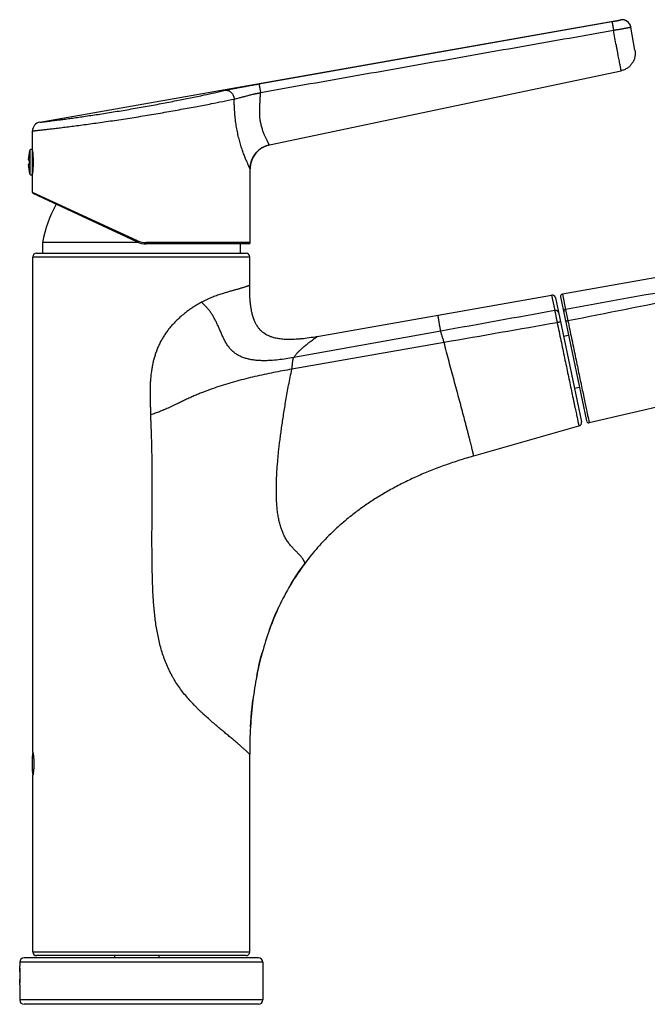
# Model space of a CAD drawing. Header units: millimetres. Extents: x 1 to 611, y -14 to 521.
# Tile 35 of 39: x 338 to 480, y 299 to 521. Entities that reach past the tile are written whole.
import ezdxf

# ---------------------------------------------------------------- set-up
doc = ezdxf.new("R2010")
doc.units = ezdxf.units.MM
doc.header["$LTSCALE"] = 23.1
doc.layers.get('0').update_dxf_attribs({"linetype": 'CONTINUOUS'})
doc.layers.add('ACHSEN', color=7, linetype='CONTINUOUS')

msp = doc.modelspace()

# ---------------------------------------------------------------- linework, layer by layer
at = {"color": 7, "linetype": 'CONTINUOUS'}
for p, q in [((342.4, 498.31), (473.7, 521.46)), ((476.02, 519.81), (476.02, 519.84)), ((476.95, 514.57), (476.02, 519.81)), ((394.32, 493.19), (473.83, 509.95)), ((340.75, 491.83), (340.75, 496.34)), ((391.83, 491.94), (391.93, 492.03)), ((391.93, 492.03), (392.04, 492.12)), ((392.04, 492.12), (392.15, 492.2)), ((392.14, 492.2), (392.25, 492.28)), ((392.25, 492.28), (392.36, 492.36)), ((392.36, 492.36), (392.48, 492.43)), ((392.48, 492.43), (392.59, 492.5)), ((392.59, 492.5), (392.71, 492.57)), ((392.7, 492.57), (392.82, 492.64)), ((392.82, 492.63), (392.94, 492.7)), ((392.94, 492.7), (393.06, 492.76)), ((393.06, 492.76), (393.18, 492.81)), ((393.18, 492.81), (393.31, 492.87)), ((393.31, 492.87), (393.43, 492.92)), ((393.43, 492.92), (393.56, 492.97)), ((393.56, 492.97), (393.68, 493.01)), ((393.68, 493.01), (393.81, 493.05)), ((394.07, 493.13), (394.2, 493.16)), ((394.2, 493.16), (394.32, 493.19)), ((339.77, 489.78), (340.05, 489.78)), ((340.05, 488.78), (340.05, 489.78)), ((340.75, 486.69), (340.75, 491.88)), ((390.27, 489.63), (390.31, 489.76)), ((390.31, 489.76), (390.36, 489.89)), ((390.36, 489.89), (390.41, 490.01)), ((390.41, 490.01), (390.47, 490.13)), ((390.47, 490.13), (390.53, 490.25)), ((390.53, 490.25), (390.59, 490.37)), ((390.59, 490.37), (390.65, 490.49)), ((390.65, 490.49), (390.72, 490.61)), ((390.72, 490.61), (390.79, 490.72)), ((390.79, 490.72), (390.86, 490.84)), ((390.86, 490.83), (390.94, 490.95)), ((390.94, 490.95), (391.02, 491.06)), ((391.02, 491.06), (391.1, 491.16)), ((391.1, 491.16), (391.18, 491.27)), ((391.18, 491.27), (391.27, 491.37)), ((391.27, 491.37), (391.35, 491.47)), ((391.35, 491.47), (391.45, 491.57)), ((391.44, 491.57), (391.54, 491.67)), ((391.54, 491.67), (391.63, 491.76)), ((391.63, 491.76), (391.73, 491.86)), ((391.73, 491.86), (391.83, 491.95)), ((340.05, 488.78), (339.77, 488.78)), ((389.95, 487.92), (389.96, 488.06)), ((389.95, 487.8), (389.95, 487.93)), ((389.95, 487.93), (389.95, 487.93)), ((389.95, 471.08), (389.95, 487.8)), ((389.96, 488.06), (389.97, 488.19)), ((389.98, 488.32), (389.99, 488.46)), ((389.99, 488.46), (390.01, 488.6)), ((390.01, 488.59), (390.03, 488.73)), ((390.03, 488.72), (390.05, 488.86)), ((390.05, 488.86), (390.08, 488.99)), ((390.08, 488.99), (390.11, 489.12)), ((390.11, 489.12), (390.15, 489.25)), ((390.15, 489.25), (390.18, 489.38)), ((390.18, 489.38), (390.22, 489.51)), ((390.22, 489.51), (390.27, 489.64)), ((340.75, 482.44), (340.75, 486.73)), ((364.35, 471.25), (340.93, 482.17)), ((343.03, 471.11), (342.99, 468.68)), ((389.65, 470.78), (366.46, 470.78)), ((387.68, 470.78), (387.72, 468.68)), ((340.85, 355.85), (340.85, 467.88)), ((341.65, 468.68), (389.05, 468.68)), ((389.85, 461.43), (389.85, 467.88)), ((494.14, 465.35), (460.54, 459.44)), ((405.1, 449.83), (458.1, 459.21)), ((459.02, 458.58), (464.86, 430.57)), ((460.14, 458.84), (465.99, 430.76)), ((391.57, 452.2), (391.53, 452.26)), ((565.36, 453.17), (466.59, 430.37)), ((392.45, 451.13), (392.42, 451.16)), ((392.52, 451.07), (392.45, 451.13)), ((440.52, 422.85), (464.29, 429.63)), ((340.75, 351.48), (340.75, 355.08)), ((389.85, 310.68), (389.85, 355.41)), ((340.85, 310.68), (340.85, 350.71)), ((389.05, 309.88), (341.65, 309.88)), ((359.35, 309.38), (359.35, 309.88)), ((369.35, 309.38), (369.35, 309.88)), ((337.85, 308.38), (337.85, 307.48)), ((391.85, 309.38), (338.85, 309.38)), ((392.85, 308.38), (392.85, 299.88)), ((337.88, 307.02), (337.85, 306.99)), ((337.85, 306.99), (337.85, 303.77)), ((337.85, 303.77), (337.88, 303.74)), ((337.85, 303.28), (337.85, 299.88)), ((391.85, 298.88), (338.85, 298.88))]:
    msp.add_line(p, q, dxfattribs=at)
at = {"color": 9, "linetype": 'CONTINUOUS'}
for p, q in [((391.95, 506.97), (471.75, 521.05)), ((473.71, 521.43), (473.7, 521.46)), ((476.02, 519.84), (476.02, 519.83)), ((340.16, 491.97), (340.16, 486.59)), ((364.46, 471.52), (340.75, 482.44)), ((364.6, 471.14), (343.03, 471.14)), ((364.69, 471.11), (343.03, 471.11)), ((389.95, 471.08), (366.47, 471.08)), ((340.85, 467.88), (389.85, 467.88)), ((458.1, 459.21), (458.82, 455.72)), ((460.54, 459.44), (461.26, 456)), ((461.26, 456), (461.8, 453.38)), ((433.04, 451.07), (399.8, 445.09)), ((433.8, 448.5), (399.39, 442.47)), ((389.85, 310.68), (340.85, 310.68)), ((392.85, 308.38), (337.85, 308.38)), ((392.85, 299.88), (337.85, 299.88))]:
    msp.add_line(p, q, dxfattribs=at)
at = {"color": 7, "linetype": 'CONTINUOUS'}
for points in [[(393.81, 493.05), (393.94, 493.09), (394.07, 493.13), (394.2, 493.16)], [(389.97, 488.19), (389.98, 488.33), (389.99, 488.46)], [(459.02, 458.58), (459.01, 458.61), (459, 458.64), (459, 458.67), (458.99, 458.7), (458.97, 458.73), (458.96, 458.76), (458.95, 458.79), (458.93, 458.81), (458.92, 458.84), (458.9, 458.87), (458.88, 458.89), (458.86, 458.92), (458.84, 458.94), (458.82, 458.96), (458.8, 458.99), (458.78, 459.01), (458.75, 459.03), (458.73, 459.05), (458.7, 459.07), (458.68, 459.09), (458.65, 459.1), (458.63, 459.12), (458.6, 459.13), (458.57, 459.15), (458.54, 459.16), (458.51, 459.17), (458.48, 459.18), (458.45, 459.19), (458.42, 459.2), (458.39, 459.2), (458.36, 459.21), (458.33, 459.21), (458.3, 459.22), (458.27, 459.22), (458.24, 459.22), (458.21, 459.22), (458.17, 459.22), (458.14, 459.21), (458.11, 459.21), (458.1, 459.21)], [(390.87, 453.57), (390.83, 453.65), (390.76, 453.84), (390.69, 454.04), (390.63, 454.24), (390.56, 454.46), (390.5, 454.67), (390.44, 454.9), (390.38, 455.15)], [(392.42, 451.16), (392.32, 451.25), (392.23, 451.35), (392.13, 451.46), (392.04, 451.56), (391.95, 451.67), (391.86, 451.78), (391.77, 451.9), (391.69, 452.02), (391.6, 452.14), (391.53, 452.26)], [(399.07, 393.7), (399.39, 394.24), (399.8, 394.89), (400.21, 395.54), (400.63, 396.17), (401.05, 396.81), (401.49, 397.43), (401.93, 398.05), (402.37, 398.65)], [(394.33, 383.62), (394.56, 384.23), (394.86, 385.01), (395.16, 385.78), (395.47, 386.53), (395.79, 387.28), (396.12, 388.01), (396.46, 388.75)], [(391.45, 373.09), (391.63, 373.98), (391.83, 374.91), (392.03, 375.83), (392.25, 376.73), (392.47, 377.61), (392.68, 378.38)], [(390.03, 361.64), (390.1, 362.67), (390.18, 363.8), (390.28, 364.9), (390.39, 365.98), (390.51, 367.04), (390.58, 367.64)]]:
    msp.add_lwpolyline(points, dxfattribs=at)
for centre, radius, start, end in [((474.05, 519.49), 2, 10, 100), ((342.75, 496.34), 2, 100, 180), ((348.75, 489.28), 9, 162.6114, 176.8153), ((340.45, 491.88), 0.3, 0, 162.6114), ((395.45, 487.8), 5.5, 102.1909, 178.6682), ((395.45, 487.81), 5.49, 101.9025, 102.1861), ((341.03, 491.73), 0.3, 201.27, 213.3398), ((348.75, 489.28), 9, 183.1847, 197.3886), ((395.45, 487.8), 5.5, 178.6887, 180), ((340.45, 486.68), 0.3, 197.3886, 0), ((341.03, 486.84), 0.3, 146.6602, 158.73), ((341.05, 482.44), 0.3, 180, 245), ((372.52, 465.61), 30, 151.8349, 169.3825), ((343.23, 471.1), 0.2, 169.3825, 179), ((366.46, 475.78), 5, 245, 270), ((389.65, 471.08), 0.3, 270, 0), ((341.65, 467.88), 0.8, 90, 180), ((389.05, 467.88), 0.8, 0, 90), ((460.63, 458.95), 0.5, 99.9797, 191.77), ((397.02, 455.76), 6.51, 213.1569, 213.4148), ((396.41, 455.29), 5.75, 225.9901, 226.4168), ((464.07, 430.4), 0.8, 285.9223, 11.77), ((466.48, 430.86), 0.5, 191.77, 283.0008), ((447.13, 365.23), 55.85, 143.2477, 149.3549), ((448.78, 364.29), 57.76, 149.3879, 154.95), ((452.25, 362.64), 61.6, 154.9204, 160.0824), ((457.08, 360.91), 66.73, 160.1051, 164.8212), ((463.64, 359.1), 73.54, 164.7934, 169.0283), ((471.77, 357.54), 81.82, 169.0426, 172.9089), ((482.07, 356.23), 92.2, 172.8895, 176.6363), ((493.46, 355.54), 103.61, 176.6248, 180.0689), ((343.75, 355.08), 3, 165.1649, 180), ((343.75, 351.48), 3, 180, 194.8351), ((341.65, 310.68), 0.8, 180, 270), ((389.05, 310.68), 0.8, 270, 360), ((338.85, 308.38), 1, 90, 180), ((310.43, 305.38), 27.5, 355.6204, 4.3796), ((391.85, 308.38), 1, 0, 90), ((338.85, 299.88), 1, 180, 270), ((391.85, 299.88), 1, 270, 360)]:
    msp.add_arc(centre, radius, start, end, dxfattribs=at)
at = {"color": 9, "linetype": 'CONTINUOUS'}
for centre, radius, start, end in [((474.05, 519.46), 2, 10.9219, 100.0025), ((474.06, 519.46), 2, 10.0001, 10.8175), ((366.47, 475.89), 4.81, 245.2861, 270.0114)]:
    msp.add_arc(centre, radius, start, end, dxfattribs=at)
for points, knots in [([(471.75, 521.05), (471.88, 521.08), (472.13, 521.12), (472.44, 521.18), (472.68, 521.22), (472.84, 521.25), (472.99, 521.28), (473.13, 521.31), (473.26, 521.33), (473.38, 521.35), (473.46, 521.37), (473.52, 521.38), (473.56, 521.39), (473.59, 521.4), (473.62, 521.41), (473.65, 521.41), (473.67, 521.42), (473.68, 521.42), (473.69, 521.42), (473.7, 521.42), (473.7, 521.43), (473.7, 521.43), (473.71, 521.43), (473.71, 521.43), (473.71, 521.43)], [0, 0, 0, 0, 0.195776, 0.383777, 0.472565, 0.556737, 0.635474, 0.708051, 0.773775, 0.832012, 0.882248, 0.904211, 0.924001, 0.941574, 0.956889, 0.969905, 0.980592, 0.988942, 0.992239, 0.994948, 0.997069, 0.998605, 0.999563, 1, 1, 1, 1]), ([(471.75, 521.05), (471.75, 521.05), (471.75, 521.05), (471.75, 521.05), (471.76, 521.04), (471.76, 521.04), (471.76, 521.03), (471.76, 521.01), (471.77, 520.99), (471.77, 520.96), (471.78, 520.93), (471.79, 520.88), (471.8, 520.81), (471.82, 520.71), (471.84, 520.59), (471.86, 520.47), (471.89, 520.33), (471.93, 520.12), (471.98, 519.83), (472.04, 519.48), (472.09, 519.23), (472.11, 519.1)], [0, 0, 0, 0, 0.000736, 0.002054, 0.003957, 0.006443, 0.013163, 0.0222, 0.033533, 0.047137, 0.062979, 0.081023, 0.123546, 0.174308, 0.232838, 0.298591, 0.370956, 0.449259, 0.620717, 0.806598, 1, 1, 1, 1]), ([(392.3, 505.06), (398.95, 506.23), (408.92, 507.98), (422.23, 510.32), (432.2, 512.08), (442.18, 513.84), (455.48, 516.18), (465.46, 517.93), (472.11, 519.1)], [0, 0, 0, 0, 0.25, 0.375, 0.5, 0.625, 0.75, 1, 1, 1, 1]), ([(472.11, 519.1), (472.36, 519.15), (472.74, 519.22), (473.24, 519.3), (473.6, 519.37), (473.95, 519.43), (474.28, 519.49), (474.59, 519.54), (474.87, 519.6), (475.13, 519.64), (475.32, 519.68), (475.47, 519.7), (475.56, 519.72), (475.65, 519.74), (475.72, 519.75), (475.79, 519.76), (475.85, 519.77), (475.9, 519.78), (475.93, 519.79), (475.95, 519.79), (475.97, 519.79), (475.98, 519.8), (475.99, 519.8), (476, 519.8), (476.01, 519.8), (476.01, 519.8), (476.02, 519.8), (476.02, 519.8), (476.02, 519.81), (476.02, 519.81), (476.02, 519.81), (476.02, 519.81), (476.02, 519.81), (476.02, 519.81), (476.02, 519.81)], [0, 0, 0, 0, 0.195373, 0.290645, 0.383086, 0.471811, 0.555972, 0.634763, 0.70743, 0.77328, 0.831681, 0.857911, 0.882075, 0.904117, 0.923982, 0.941623, 0.956998, 0.970071, 0.975734, 0.98081, 0.985296, 0.98919, 0.992488, 0.995189, 0.996316, 0.997292, 0.998119, 0.998795, 0.999322, 0.999698, 0.999829, 0.999924, 0.99998, 1, 1, 1, 1]), ([(473.83, 509.95), (473.83, 509.96), (473.83, 509.99), (473.82, 510.04), (473.81, 510.1), (473.79, 510.18), (473.78, 510.28), (473.74, 510.45), (473.69, 510.72), (473.62, 511.11), (473.53, 511.57), (473.43, 512.11), (473.31, 512.71), (473.18, 513.37), (473.05, 514.08), (472.9, 514.84), (472.69, 515.93), (472.42, 517.35), (472.21, 518.51), (472.11, 519.1)], [0, 0, 0, 0, 0.003241, 0.008168, 0.014932, 0.023685, 0.034581, 0.047718, 0.080857, 0.123286, 0.174537, 0.233614, 0.299672, 0.371993, 0.449904, 0.532843, 0.620233, 0.806414, 1, 1, 1, 1]), ([(342.4, 498.31), (342.41, 498.31), (342.41, 498.31), (342.43, 498.31), (342.45, 498.31), (342.48, 498.32), (342.53, 498.32), (342.6, 498.33), (342.72, 498.35), (342.88, 498.37), (343.09, 498.39), (343.33, 498.42), (343.61, 498.45), (343.92, 498.49), (344.41, 498.55), (345.1, 498.64), (346.03, 498.75), (347.08, 498.89), (348.25, 499.04), (349.54, 499.22), (350.92, 499.41), (352.94, 499.7), (355.65, 500.1), (359.06, 500.63), (362.61, 501.22), (366.22, 501.85), (369.8, 502.51), (374.24, 503.37), (379.06, 504.36), (382.72, 505.16), (384.3, 505.52)], [0, 0, 0, 0, 0.000112, 0.000447, 0.001004, 0.001782, 0.002782, 0.004002, 0.007103, 0.011082, 0.015935, 0.02165, 0.028219, 0.035631, 0.043874, 0.062793, 0.084849, 0.109898, 0.137768, 0.168275, 0.201211, 0.236355, 0.312313, 0.394123, 0.47963, 0.566616, 0.652858, 0.736178, 0.88576, 1, 1, 1, 1]), ([(384.3, 505.52), (384.52, 505.57), (384.99, 505.67), (385.76, 505.83), (386.64, 506), (387.59, 506.18), (388.62, 506.37), (389.7, 506.57), (390.62, 506.74), (391.38, 506.87), (391.76, 506.94), (391.95, 506.97)], [0, 0, 0, 0, 0.086766, 0.188302, 0.302891, 0.428607, 0.563352, 0.704946, 0.851254, 0.925476, 1, 1, 1, 1]), ([(384.3, 505.52), (384.36, 505.53), (384.48, 505.54), (384.66, 505.53), (384.84, 505.5), (385.08, 505.44), (385.38, 505.3), (385.69, 505.05), (385.95, 504.74), (386.16, 504.37), (386.3, 503.97), (386.34, 503.69), (386.35, 503.55)], [0, 0, 0, 0, 0.056786, 0.113945, 0.171699, 0.230237, 0.350011, 0.474059, 0.602183, 0.733506, 0.866657, 1, 1, 1, 1]), ([(391.95, 506.97), (391.95, 506.97), (391.95, 506.97), (391.95, 506.96), (391.95, 506.95), (391.96, 506.93), (391.96, 506.91), (391.97, 506.88), (391.97, 506.85), (391.98, 506.8), (392, 506.73), (392.01, 506.64), (392.03, 506.52), (392.06, 506.4), (392.08, 506.26), (392.12, 506.06), (392.17, 505.78), (392.23, 505.42), (392.27, 505.18), (392.29, 505.06)], [0, 0, 0, 0, 0.002096, 0.006518, 0.013258, 0.022303, 0.033631, 0.047217, 0.06303, 0.081034, 0.123449, 0.174074, 0.23245, 0.298044, 0.370261, 0.448443, 0.619808, 0.805915, 1, 1, 1, 1]), ([(340.75, 496.34), (340.75, 496.34), (340.75, 496.34), (340.76, 496.34), (340.76, 496.34), (340.77, 496.34), (340.78, 496.34), (340.81, 496.34), (340.84, 496.35), (340.88, 496.35), (340.94, 496.36), (341.01, 496.37), (341.08, 496.38), (341.17, 496.38), (341.31, 496.4), (341.5, 496.42), (341.76, 496.45), (342.07, 496.48), (342.41, 496.52), (342.79, 496.57), (343.2, 496.61), (343.83, 496.68), (344.7, 496.79), (345.85, 496.92), (347.13, 497.08), (348.53, 497.25), (350.03, 497.44), (351.64, 497.65), (353.34, 497.88), (355.74, 498.21), (358.88, 498.66), (362.75, 499.25), (366.68, 499.88), (370.57, 500.54), (374.32, 501.21), (377.84, 501.86), (381.83, 502.63), (384.63, 503.19), (386.35, 503.55)], [0, 0, 0, 0, 0.000028, 0.000112, 0.000251, 0.000447, 0.000698, 0.001005, 0.001786, 0.00279, 0.004016, 0.005463, 0.007132, 0.009021, 0.011129, 0.016001, 0.021739, 0.028333, 0.035771, 0.044042, 0.05313, 0.06302, 0.085138, 0.110245, 0.138168, 0.168716, 0.201684, 0.236846, 0.273968, 0.3128, 0.394557, 0.479979, 0.566867, 0.653019, 0.736268, 0.814521, 0.88578, 1, 1, 1, 1]), ([(386.35, 503.55), (386.52, 503.6), (386.9, 503.7), (387.5, 503.85), (388.05, 503.99), (388.53, 504.11), (388.91, 504.21), (389.3, 504.31), (389.71, 504.41), (390.12, 504.52), (390.47, 504.61), (390.76, 504.67), (390.98, 504.72), (391.19, 504.77), (391.38, 504.8), (391.53, 504.83), (391.64, 504.86), (391.75, 504.88), (391.86, 504.9), (391.95, 504.92), (392.02, 504.94), (392.08, 504.96), (392.13, 504.97), (392.21, 504.99), (392.26, 505.01), (392.3, 505.02)], [0, 0, 0, 0, 0.087365, 0.189482, 0.304502, 0.366228, 0.430416, 0.496795, 0.565084, 0.634994, 0.706267, 0.742341, 0.778667, 0.815212, 0.851945, 0.87037, 0.888828, 0.907314, 0.925824, 0.944352, 0.953622, 0.962894, 0.972169, 0.981445, 1, 1, 1, 1]), ([(389.95, 487.8), (389.95, 487.8), (389.95, 487.81), (389.95, 487.81), (389.95, 487.81), (389.95, 487.81), (389.95, 487.82), (389.94, 487.82), (389.93, 487.84), (389.93, 487.85), (389.92, 487.87), (389.91, 487.89), (389.88, 487.93), (389.86, 487.99), (389.82, 488.06), (389.78, 488.13), (389.74, 488.22), (389.69, 488.32), (389.64, 488.43), (389.56, 488.59), (389.46, 488.82), (389.32, 489.12), (389.17, 489.47), (389.01, 489.85), (388.84, 490.26), (388.6, 490.87), (388.29, 491.7), (387.93, 492.78), (387.59, 493.95), (387.27, 495.19), (386.99, 496.5), (386.75, 497.86), (386.61, 499.01), (386.52, 499.96), (386.46, 500.67), (386.42, 501.39), (386.39, 501.99), (386.37, 502.47), (386.36, 502.95), (386.35, 503.31), (386.35, 503.55)], [0, 0, 0, 0, 0.000012, 0.000068, 0.000168, 0.000313, 0.000735, 0.001336, 0.002114, 0.003071, 0.004206, 0.005518, 0.008676, 0.012543, 0.017118, 0.022399, 0.028381, 0.035057, 0.042416, 0.050448, 0.06848, 0.089048, 0.11204, 0.137317, 0.164716, 0.194074, 0.25805, 0.328069, 0.403053, 0.482064, 0.564291, 0.64902, 0.735553, 0.779278, 0.823208, 0.867286, 0.911465, 0.933582, 0.955713, 1, 1, 1, 1]), ([(394.32, 493.19), (394.32, 493.19), (394.32, 493.19), (394.32, 493.19), (394.31, 493.19), (394.31, 493.19), (394.31, 493.19), (394.31, 493.2), (394.3, 493.21), (394.3, 493.22), (394.29, 493.23), (394.28, 493.25), (394.26, 493.28), (394.24, 493.32), (394.21, 493.36), (394.18, 493.42), (394.15, 493.48), (394.11, 493.55), (394.07, 493.62), (394.01, 493.74), (393.93, 493.9), (393.82, 494.11), (393.7, 494.35), (393.57, 494.62), (393.43, 494.92), (393.29, 495.24), (393.14, 495.58), (392.94, 496.08), (392.7, 496.77), (392.5, 497.49), (392.35, 498.11), (392.28, 498.51), (392.22, 498.84), (392.19, 499.1), (392.16, 499.36), (392.14, 499.62), (392.12, 499.88), (392.11, 500.24), (392.11, 500.69), (392.11, 501.14), (392.13, 501.5), (392.14, 501.77), (392.15, 502.05), (392.16, 502.32), (392.18, 502.59), (392.19, 502.87), (392.21, 503.14), (392.22, 503.37), (392.23, 503.55), (392.24, 503.69), (392.24, 503.83), (392.25, 503.96), (392.26, 504.1), (392.27, 504.24), (392.28, 504.35), (392.28, 504.44), (392.29, 504.51), (392.3, 504.58), (392.3, 504.65), (392.3, 504.72), (392.3, 504.78), (392.3, 504.85), (392.3, 504.92), (392.3, 504.99), (392.3, 505.04), (392.3, 505.06)], [0, 0, 0, 0, 0.000038, 0.000112, 0.000226, 0.00038, 0.00081, 0.001405, 0.002165, 0.003091, 0.004182, 0.005439, 0.008451, 0.012127, 0.016469, 0.021477, 0.027151, 0.033486, 0.040474, 0.048107, 0.065271, 0.084909, 0.106946, 0.131275, 0.157754, 0.186253, 0.216647, 0.248819, 0.318024, 0.392979, 0.432359, 0.47287, 0.493517, 0.514406, 0.535521, 0.556846, 0.578362, 0.600043, 0.643791, 0.687913, 0.71007, 0.732275, 0.754515, 0.776783, 0.799073, 0.821378, 0.843695, 0.866019, 0.877183, 0.888347, 0.899512, 0.910679, 0.921846, 0.933008, 0.944171, 0.949757, 0.955347, 0.960934, 0.966512, 0.972087, 0.977669, 0.983255, 0.988839, 0.994419, 1, 1, 1, 1]), ([(566.68, 475.1), (549.12, 471.88), (522.77, 467.08), (487.62, 460.73), (470.05, 457.57), (461.26, 456)], [0, 0, 0, 0, 0.499988, 0.749991, 1, 1, 1, 1]), ([(566.93, 473.84), (558.16, 472.18), (540.63, 468.83), (514.34, 463.74), (488.06, 458.6), (470.55, 455.13), (461.8, 453.38)], [0, 0, 0, 0, 0.249997, 0.499996, 0.749997, 1, 1, 1, 1]), ([(364.35, 471.25), (364.35, 471.25), (364.35, 471.25), (364.35, 471.25), (364.35, 471.26), (364.35, 471.26), (364.35, 471.27), (364.36, 471.28), (364.36, 471.3), (364.37, 471.31), (364.38, 471.34), (364.4, 471.37), (364.42, 471.42), (364.44, 471.47), (364.46, 471.5), (364.46, 471.52)], [0, 0, 0, 0, 0.002008, 0.00594, 0.0206, 0.044504, 0.077507, 0.119328, 0.169584, 0.227808, 0.293456, 0.44449, 0.617014, 0.804536, 1, 1, 1, 1]), ([(366.46, 470.78), (366.46, 470.78), (366.46, 470.78), (366.46, 470.79), (366.46, 470.8), (366.47, 470.81), (366.47, 470.82), (366.47, 470.83), (366.47, 470.85), (366.47, 470.88), (366.47, 470.92), (366.47, 470.97), (366.47, 471.02), (366.47, 471.06), (366.47, 471.08)], [0, 0, 0, 0, 0.006546, 0.021554, 0.0457, 0.078902, 0.120896, 0.171302, 0.22965, 0.295388, 0.446458, 0.618743, 0.805645, 1, 1, 1, 1]), ([(389.85, 461.43), (389.85, 461.43), (389.85, 461.43), (389.85, 461.43), (389.85, 461.43), (389.85, 461.43), (389.85, 461.43), (389.84, 461.43), (389.84, 461.42), (389.83, 461.42), (389.82, 461.42), (389.81, 461.41), (389.8, 461.41), (389.79, 461.4), (389.77, 461.4), (389.74, 461.39), (389.7, 461.37), (389.66, 461.35), (389.61, 461.34), (389.55, 461.31), (389.49, 461.29), (389.39, 461.26), (389.26, 461.21), (389.08, 461.15), (388.88, 461.08), (388.66, 461.01), (388.41, 460.93), (388.15, 460.84), (387.86, 460.76), (387.43, 460.63), (386.84, 460.46), (386.08, 460.25), (385.39, 460.06), (384.8, 459.89), (384.33, 459.75), (383.85, 459.6), (383.35, 459.44), (382.83, 459.27), (382.31, 459.08), (381.76, 458.88), (381.21, 458.66), (380.65, 458.42), (379.88, 458.08), (379.31, 457.79), (378.93, 457.59)], [0, 0, 0, 0, 0.000019, 0.000071, 0.000159, 0.00028, 0.000437, 0.000628, 0.001114, 0.001738, 0.002502, 0.003404, 0.004444, 0.005622, 0.006937, 0.009978, 0.013564, 0.017692, 0.022359, 0.027561, 0.033294, 0.039558, 0.05366, 0.069842, 0.088072, 0.108318, 0.130545, 0.154724, 0.180821, 0.208803, 0.270286, 0.3389, 0.414472, 0.454812, 0.496818, 0.540458, 0.585696, 0.632496, 0.680823, 0.730631, 0.781869, 0.834484, 0.88842, 1, 1, 1, 1]), ([(378.93, 457.59), (378.81, 457.52), (378.56, 457.39), (378.07, 457.11), (377.59, 456.82), (377.1, 456.51), (376.74, 456.27), (376.38, 456.02), (375.9, 455.68), (375.3, 455.23), (374.6, 454.65), (373.91, 454.05), (373.24, 453.41), (372.59, 452.74), (371.97, 452.04), (371.38, 451.31), (370.83, 450.54), (370.31, 449.75), (369.91, 449.07), (369.61, 448.51), (369.4, 448.08), (369.2, 447.65), (368.95, 447.07), (368.66, 446.32), (368.37, 445.42), (368.11, 444.5), (367.9, 443.57), (367.73, 442.63), (367.54, 441.37), (367.41, 440.1), (367.34, 438.83), (367.32, 437.88), (367.31, 436.92), (367.32, 435.97), (367.34, 435.01), (367.37, 434.22), (367.4, 433.58), (367.42, 433.11), (367.45, 432.63), (367.46, 432.31), (367.47, 432.15)], [0, 0, 0, 0, 0.013848, 0.027855, 0.05632, 0.070765, 0.085341, 0.100039, 0.11485, 0.144785, 0.175096, 0.205731, 0.23664, 0.267778, 0.299106, 0.330588, 0.362191, 0.393887, 0.425654, 0.441559, 0.457474, 0.473399, 0.489331, 0.521211, 0.553107, 0.585014, 0.616929, 0.648847, 0.680769, 0.744607, 0.776531, 0.808455, 0.84038, 0.872304, 0.904228, 0.936152, 0.952114, 0.968076, 0.984038, 1, 1, 1, 1]), ([(399.8, 445.09), (399.23, 444.98), (398.07, 444.79), (396.33, 444.57), (394.87, 444.44), (393.7, 444.39), (392.82, 444.39), (391.95, 444.41), (391.07, 444.49), (390.2, 444.61), (389.35, 444.79), (388.51, 445.04), (387.83, 445.31), (387.31, 445.58), (386.94, 445.8), (386.57, 446.05), (386.23, 446.32), (385.9, 446.61), (385.49, 447.03), (385.03, 447.6), (384.55, 448.33), (384.12, 449.1), (383.74, 449.89), (383.39, 450.69), (383.05, 451.49), (382.7, 452.28), (382.34, 453.06), (381.96, 453.82), (381.55, 454.55), (381.1, 455.25), (380.61, 455.9), (380.09, 456.51), (379.53, 457.08), (379.13, 457.42), (378.93, 457.59)], [0, 0, 0, 0, 0.063632, 0.12726, 0.190877, 0.222681, 0.254477, 0.286264, 0.318037, 0.349794, 0.381532, 0.413249, 0.444949, 0.460801, 0.476653, 0.492508, 0.508367, 0.524234, 0.540109, 0.571874, 0.603675, 0.635485, 0.667267, 0.698969, 0.730537, 0.761907, 0.793014, 0.823795, 0.854193, 0.884173, 0.913721, 0.94285, 0.971593, 1, 1, 1, 1]), ([(433.04, 451.07), (432.99, 451.35), (432.92, 451.75), (432.83, 452.27), (432.77, 452.62), (432.72, 452.94), (432.67, 453.24), (432.62, 453.51), (432.58, 453.75), (432.54, 453.96), (432.5, 454.14), (432.48, 454.28), (432.46, 454.37), (432.45, 454.43), (432.44, 454.48), (432.43, 454.53), (432.42, 454.57), (432.41, 454.6), (432.4, 454.62), (432.4, 454.64), (432.39, 454.65), (432.39, 454.65), (432.39, 454.66), (432.39, 454.66), (432.39, 454.66)], [0, 0, 0, 0, 0.231076, 0.335924, 0.433421, 0.523308, 0.605488, 0.680041, 0.746992, 0.806233, 0.857557, 0.900797, 0.919391, 0.936017, 0.950726, 0.963528, 0.974404, 0.98334, 0.990336, 0.995398, 0.997215, 0.998568, 0.999477, 1, 1, 1, 1]), ([(459.73, 455.16), (459.72, 455.2), (459.69, 455.29), (459.62, 455.42), (459.53, 455.53), (459.41, 455.62), (459.27, 455.69), (459.13, 455.73), (458.97, 455.74), (458.87, 455.73), (458.82, 455.72)], [0, 0, 0, 0, 0.120167, 0.241078, 0.363354, 0.487401, 0.613352, 0.741062, 0.870138, 1, 1, 1, 1]), ([(458.82, 455.72), (458.85, 455.57), (458.93, 455.2), (459.05, 454.57), (459.21, 453.8), (459.32, 453.26), (459.37, 452.98)], [0, 0, 0, 0, 0.163608, 0.404497, 0.694566, 1, 1, 1, 1]), ([(461.26, 456), (461.23, 455.99), (461.16, 455.97), (461.07, 455.93), (460.99, 455.87), (460.93, 455.8), (460.88, 455.71), (460.85, 455.62), (460.84, 455.53), (460.84, 455.47), (460.85, 455.44)], [0, 0, 0, 0, 0.129718, 0.258807, 0.386615, 0.512681, 0.636804, 0.759088, 0.879937, 1, 1, 1, 1]), ([(460.12, 453.3), (460.12, 453.29), (460.12, 453.28), (460.11, 453.26), (460.1, 453.24), (460.07, 453.22), (460.04, 453.2), (460.01, 453.18), (459.96, 453.16), (459.89, 453.13), (459.8, 453.09), (459.67, 453.05), (459.52, 453.01), (459.42, 452.99), (459.37, 452.98)], [0, 0, 0, 0, 0.018737, 0.041372, 0.070159, 0.106046, 0.149319, 0.199917, 0.257574, 0.321884, 0.468319, 0.634224, 0.813639, 1, 1, 1, 1]), ([(459.37, 452.98), (459.65, 451.64), (460.07, 449.65), (460.62, 446.99), (461.03, 445.04), (461.44, 443.11), (461.83, 441.22), (462.22, 439.38), (462.59, 437.61), (462.89, 436.2), (463.12, 435.12), (463.28, 434.36), (463.43, 433.65), (463.58, 432.98), (463.71, 432.37), (463.83, 431.8), (463.94, 431.3), (464.03, 430.86), (464.1, 430.53), (464.15, 430.3), (464.18, 430.16), (464.21, 430.04), (464.23, 429.93), (464.25, 429.84), (464.26, 429.77), (464.27, 429.73), (464.28, 429.71), (464.28, 429.68), (464.29, 429.67), (464.29, 429.65), (464.29, 429.64), (464.29, 429.64), (464.29, 429.64), (464.29, 429.63), (464.29, 429.63)], [0, 0, 0, 0, 0.171743, 0.256641, 0.340584, 0.423336, 0.504486, 0.583468, 0.659481, 0.731456, 0.765477, 0.797897, 0.828506, 0.857147, 0.883664, 0.907881, 0.929602, 0.948604, 0.964674, 0.971572, 0.977699, 0.98305, 0.987637, 0.991475, 0.994582, 0.995866, 0.996973, 0.997905, 0.998663, 0.99925, 0.999668, 0.999813, 0.999917, 1, 1, 1, 1]), ([(461.8, 453.38), (461.76, 453.38), (461.7, 453.36), (461.61, 453.35), (461.52, 453.34), (461.45, 453.33), (461.41, 453.33), (461.38, 453.34), (461.35, 453.34), (461.33, 453.34), (461.31, 453.35), (461.3, 453.35), (461.29, 453.36), (461.28, 453.37), (461.28, 453.37)], [0, 0, 0, 0, 0.186357, 0.366218, 0.532811, 0.67996, 0.744569, 0.802446, 0.853157, 0.8964, 0.932072, 0.960404, 0.982287, 1, 1, 1, 1]), ([(461.8, 453.38), (462.07, 452.06), (462.62, 449.44), (463.43, 445.56), (464.21, 441.8), (464.94, 438.29), (465.51, 435.58), (465.9, 433.68), (466.15, 432.51), (466.33, 431.65), (466.49, 430.88), (466.53, 430.7), (466.6, 430.33), (466.59, 430.37)], [0, 0, 0, 0, 0.172411, 0.341834, 0.506106, 0.661227, 0.799867, 0.859418, 0.91003, 0.950044, 0.978353, 0.99478, 1, 1, 1, 1]), ([(399.8, 445.09), (399.86, 445.18), (399.98, 445.35), (400.23, 445.69), (400.5, 446.01), (400.79, 446.33), (401.09, 446.63), (401.47, 446.99), (401.93, 447.41), (402.39, 447.79), (402.77, 448.09), (403.06, 448.32), (403.33, 448.53), (403.64, 448.77), (403.95, 449), (404.17, 449.17), (404.32, 449.28), (404.45, 449.38), (404.58, 449.47), (404.69, 449.55), (404.8, 449.62), (404.87, 449.67), (404.92, 449.71), (404.96, 449.74), (404.99, 449.76), (405.02, 449.78), (405.04, 449.79), (405.06, 449.8), (405.07, 449.81), (405.08, 449.82), (405.09, 449.82), (405.09, 449.82), (405.09, 449.83), (405.09, 449.83), (405.1, 449.83), (405.1, 449.83)], [0, 0, 0, 0, 0.044025, 0.088288, 0.17736, 0.22207, 0.266765, 0.355612, 0.442897, 0.527344, 0.607642, 0.64585, 0.682586, 0.751245, 0.81295, 0.841019, 0.867098, 0.891097, 0.912929, 0.932512, 0.949777, 0.964649, 0.97116, 0.977041, 0.982279, 0.986864, 0.990785, 0.994032, 0.99659, 0.997606, 0.998446, 0.999106, 0.999586, 0.999885, 1, 1, 1, 1]), ([(433.8, 448.5), (433.77, 448.63), (433.7, 448.9), (433.58, 449.29), (433.46, 449.67), (433.35, 450.02), (433.25, 450.34), (433.17, 450.59), (433.11, 450.77), (433.08, 450.88), (433.06, 450.98), (433.04, 451.04), (433.04, 451.07)], [0, 0, 0, 0, 0.153594, 0.306709, 0.455371, 0.595584, 0.723329, 0.835246, 0.88435, 0.928426, 0.967107, 1, 1, 1, 1]), ([(440.52, 422.85), (440.52, 422.85), (440.52, 422.85), (440.52, 422.85), (440.52, 422.85), (440.52, 422.85), (440.52, 422.85), (440.52, 422.86), (440.51, 422.86), (440.51, 422.87), (440.51, 422.87), (440.51, 422.88), (440.51, 422.89), (440.5, 422.9), (440.5, 422.92), (440.5, 422.94), (440.49, 422.97), (440.48, 423.01), (440.47, 423.05), (440.46, 423.1), (440.44, 423.15), (440.43, 423.23), (440.4, 423.35), (440.36, 423.5), (440.32, 423.67), (440.27, 423.86), (440.22, 424.07), (440.17, 424.3), (440.11, 424.56), (440.01, 424.93), (439.89, 425.44), (439.73, 426.1), (439.55, 426.82), (439.35, 427.59), (439.14, 428.4), (438.92, 429.25), (438.69, 430.14), (438.45, 431.05), (438.11, 432.32), (437.68, 433.94), (437.15, 435.92), (436.6, 437.96), (436.04, 440.02), (435.48, 442.11), (434.92, 444.23), (434.36, 446.36), (433.99, 447.78), (433.8, 448.5)], [0, 0, 0, 0, 0.000006, 0.000024, 0.000054, 0.000096, 0.00015, 0.000216, 0.000384, 0.000601, 0.000866, 0.00118, 0.001543, 0.001954, 0.002415, 0.003481, 0.004741, 0.006195, 0.007841, 0.009679, 0.011709, 0.013931, 0.018957, 0.024778, 0.031409, 0.038853, 0.0471, 0.056132, 0.065931, 0.076476, 0.099666, 0.125386, 0.153367, 0.18336, 0.215145, 0.248463, 0.283058, 0.318733, 0.355337, 0.430798, 0.508617, 0.588198, 0.669054, 0.750806, 0.833261, 0.916347, 1, 1, 1, 1]), ([(399.39, 442.47), (399.39, 442.51), (399.4, 442.57), (399.42, 442.67), (399.43, 442.77), (399.45, 442.9), (399.47, 443.06), (399.49, 443.32), (399.52, 443.57), (399.54, 443.81), (399.55, 443.99), (399.57, 444.16), (399.59, 444.32), (399.61, 444.48), (399.64, 444.6), (399.66, 444.69), (399.67, 444.76), (399.69, 444.82), (399.71, 444.88), (399.73, 444.94), (399.75, 444.99), (399.78, 445.04), (399.79, 445.07), (399.8, 445.09)], [0, 0, 0, 0, 0.037628, 0.075255, 0.112807, 0.150228, 0.224448, 0.297572, 0.439503, 0.507783, 0.574151, 0.638355, 0.699944, 0.758839, 0.81462, 0.841286, 0.86701, 0.891834, 0.915704, 0.938447, 0.960075, 0.9806, 1, 1, 1, 1]), ([(399.39, 442.47), (398.69, 442.35), (397.29, 442.1), (395.2, 441.7), (393.11, 441.27), (391.03, 440.81), (388.97, 440.31), (386.91, 439.78), (384.88, 439.2), (382.86, 438.56), (380.88, 437.88), (379.25, 437.26), (377.96, 436.73), (377.01, 436.32), (376.07, 435.89), (375.13, 435.46), (374.2, 435.01), (372.95, 434.42), (371.71, 433.82), (370.43, 433.26), (369.46, 432.86), (368.48, 432.49), (367.81, 432.26), (367.47, 432.15)], [0, 0, 0, 0, 0.063272, 0.126529, 0.189758, 0.252942, 0.316055, 0.379065, 0.44193, 0.504595, 0.566994, 0.629066, 0.659967, 0.690778, 0.721508, 0.752176, 0.782817, 0.813473, 0.87503, 0.906021, 0.937188, 0.968525, 1, 1, 1, 1]), ([(402.37, 398.65), (402.37, 398.65), (402.37, 398.65), (402.37, 398.65), (402.37, 398.65), (402.37, 398.65), (402.37, 398.66), (402.37, 398.66), (402.37, 398.66), (402.37, 398.66), (402.37, 398.66), (402.37, 398.67), (402.36, 398.68), (402.36, 398.69), (402.35, 398.7), (402.34, 398.71), (402.33, 398.73), (402.32, 398.76), (402.3, 398.79), (402.27, 398.84), (402.24, 398.9), (402.21, 398.96), (402.18, 399.03), (402.14, 399.09), (402.11, 399.17), (402.06, 399.24), (402.02, 399.32), (401.97, 399.41), (401.9, 399.53), (401.8, 399.68), (401.65, 399.88), (401.48, 400.1), (401.28, 400.32), (401.07, 400.55), (400.84, 400.79), (400.6, 401.03), (400.34, 401.29), (400.07, 401.56), (399.79, 401.86), (399.5, 402.16), (399.22, 402.48), (398.94, 402.82), (398.67, 403.16), (398.41, 403.53), (398.15, 403.93), (397.9, 404.36), (397.67, 404.81), (397.45, 405.29), (397.18, 405.94), (396.89, 406.78), (396.59, 407.82), (396.39, 408.71), (396.26, 409.46), (396.14, 410.25), (396.04, 411.06), (395.97, 411.9), (395.93, 412.57), (395.9, 413.27), (395.88, 414.3), (395.88, 415.68), (395.92, 417.49), (396.02, 419.47), (396.15, 421.24), (396.28, 422.75), (396.4, 423.96), (396.54, 425.21), (396.71, 426.52), (396.89, 427.87), (397.08, 429.28), (397.29, 430.75), (397.52, 432.27), (397.77, 433.85), (398.04, 435.48), (398.34, 437.16), (398.66, 438.88), (399.01, 440.66), (399.26, 441.86), (399.39, 442.47)], [0, 0, 0, 0, 0.000001, 0.000005, 0.000012, 0.000022, 0.00005, 0.000089, 0.000139, 0.0002, 0.000274, 0.000358, 0.000563, 0.000816, 0.001117, 0.001468, 0.00187, 0.002323, 0.003387, 0.004634, 0.006023, 0.007514, 0.009104, 0.010797, 0.012591, 0.014479, 0.016453, 0.018521, 0.020705, 0.025494, 0.03087, 0.036846, 0.043369, 0.05029, 0.057502, 0.064918, 0.072644, 0.081065, 0.090015, 0.099236, 0.108574, 0.117913, 0.12738, 0.137249, 0.147647, 0.158454, 0.169562, 0.180876, 0.192336, 0.215504, 0.238912, 0.262976, 0.275436, 0.288247, 0.314912, 0.328864, 0.343374, 0.35864, 0.374854, 0.410134, 0.449245, 0.492392, 0.539747, 0.565048, 0.591436, 0.618902, 0.647471, 0.677185, 0.70812, 0.740376, 0.77395, 0.808741, 0.844663, 0.881711, 0.9199, 0.959293, 1, 1, 1, 1]), ([(389.85, 355.41), (389.85, 355.41), (389.85, 355.41), (389.85, 355.41), (389.85, 355.41), (389.85, 355.42), (389.85, 355.42), (389.84, 355.42), (389.84, 355.42), (389.83, 355.43), (389.83, 355.44), (389.82, 355.45), (389.8, 355.46), (389.79, 355.47), (389.77, 355.49), (389.74, 355.51), (389.71, 355.55), (389.66, 355.59), (389.61, 355.64), (389.56, 355.69), (389.5, 355.74), (389.41, 355.83), (389.28, 355.95), (389.11, 356.1), (388.92, 356.28), (388.71, 356.47), (388.48, 356.67), (388.23, 356.9), (387.96, 357.13), (387.57, 357.47), (387.04, 357.93), (386.36, 358.51), (385.62, 359.13), (384.82, 359.8), (383.98, 360.5), (383.09, 361.24), (382.17, 362.02), (381.22, 362.84), (380.25, 363.7), (379.44, 364.44), (378.78, 365.06), (378.28, 365.54), (377.79, 366.04), (377.13, 366.71), (376.32, 367.58), (375.37, 368.68), (374.45, 369.82), (373.59, 371.02), (372.91, 372.07), (372.41, 372.93), (371.94, 373.81), (371.39, 374.94), (370.8, 376.34), (370.28, 377.76), (369.83, 379.21), (369.32, 381.16), (368.92, 383.15), (368.6, 385.14), (368.41, 386.65), (368.25, 388.16), (368.12, 389.67), (368.02, 391.19), (367.95, 392.7), (367.89, 394.22), (367.85, 395.74), (367.81, 397.25), (367.79, 398.77), (367.78, 400.29), (367.76, 402.31), (367.76, 404.84), (367.77, 407.88), (367.78, 410.91), (367.8, 413.95), (367.81, 416.98), (367.8, 420.02), (367.77, 423.05), (367.72, 425.58), (367.67, 427.6), (367.62, 428.87), (367.58, 429.88), (367.55, 430.64), (367.51, 431.4), (367.49, 431.9), (367.47, 432.15)], [0, 0, 0, 0, 0.000003, 0.000012, 0.000027, 0.000048, 0.000074, 0.000107, 0.00019, 0.000297, 0.000427, 0.000581, 0.000759, 0.00096, 0.001185, 0.001705, 0.002318, 0.003024, 0.003821, 0.00471, 0.005689, 0.006755, 0.009146, 0.011868, 0.014907, 0.018257, 0.021905, 0.02584, 0.030047, 0.034514, 0.044192, 0.054796, 0.066251, 0.078492, 0.09146, 0.105096, 0.119344, 0.134154, 0.149474, 0.165248, 0.173291, 0.181429, 0.189656, 0.197966, 0.214806, 0.231904, 0.249214, 0.266694, 0.284306, 0.293153, 0.30202, 0.3198, 0.337626, 0.355482, 0.373356, 0.391243, 0.42703, 0.444932, 0.462835, 0.480739, 0.498644, 0.516549, 0.534455, 0.55236, 0.570266, 0.588171, 0.606077, 0.623983, 0.641888, 0.6777, 0.713511, 0.749322, 0.785133, 0.820944, 0.856756, 0.892567, 0.928378, 0.946283, 0.964189, 0.973142, 0.982095, 0.991047, 1, 1, 1, 1])]:
    msp.add_open_spline(points, degree=3, knots=knots, dxfattribs=at)
at = {"color": 7, "linetype": 'CONTINUOUS'}
for points, knots in [([(476.95, 514.57), (476.99, 514.32), (477.03, 513.8), (476.95, 513.04), (476.71, 512.3), (476.34, 511.62), (475.85, 511.02), (475.26, 510.53), (474.58, 510.16), (474.08, 510.01), (473.83, 509.95)], [0, 0, 0, 0, 0.125001, 0.250002, 0.375002, 0.500002, 0.625002, 0.750002, 0.875001, 1, 1, 1, 1]), ([(340.75, 491.83), (340.75, 491.83), (340.75, 491.83), (340.75, 491.83), (340.75, 491.83), (340.75, 491.83), (340.75, 491.83), (340.75, 491.82), (340.75, 491.82), (340.75, 491.81), (340.75, 491.8), (340.76, 491.79), (340.76, 491.78), (340.76, 491.77), (340.76, 491.75), (340.76, 491.72), (340.77, 491.68), (340.77, 491.64), (340.78, 491.59), (340.78, 491.53), (340.79, 491.47), (340.8, 491.37), (340.81, 491.25), (340.82, 491.08), (340.83, 490.89), (340.84, 490.69), (340.86, 490.48), (340.87, 490.25), (340.87, 490.02), (340.88, 489.69), (340.89, 489.28), (340.88, 488.87), (340.87, 488.54), (340.87, 488.31), (340.86, 488.08), (340.84, 487.87), (340.83, 487.67), (340.82, 487.48), (340.81, 487.32), (340.8, 487.19), (340.79, 487.1), (340.78, 487.03), (340.78, 486.98), (340.77, 486.93), (340.77, 486.88), (340.76, 486.84), (340.76, 486.81), (340.76, 486.79), (340.76, 486.78), (340.76, 486.77), (340.75, 486.76), (340.75, 486.75), (340.75, 486.74), (340.75, 486.74), (340.75, 486.74), (340.75, 486.74), (340.75, 486.73), (340.75, 486.73), (340.75, 486.73), (340.75, 486.73), (340.75, 486.73)], [0, 0, 0, 0, 0.000038, 0.000151, 0.00034, 0.000605, 0.000946, 0.001361, 0.002419, 0.003778, 0.005438, 0.007396, 0.009652, 0.012205, 0.015053, 0.021624, 0.029351, 0.038213, 0.048188, 0.059251, 0.071374, 0.084528, 0.113794, 0.146763, 0.183118, 0.22251, 0.264562, 0.308874, 0.355022, 0.402566, 0.5, 0.597434, 0.644978, 0.691126, 0.735438, 0.77749, 0.816882, 0.853237, 0.886206, 0.915472, 0.928626, 0.940749, 0.951812, 0.961787, 0.970649, 0.978376, 0.984947, 0.987795, 0.990348, 0.992604, 0.994562, 0.996222, 0.997581, 0.998639, 0.999054, 0.999395, 0.99966, 0.999849, 0.999962, 1, 1, 1, 1]), ([(390.38, 455.15), (390.32, 455.41), (390.22, 455.93), (390.1, 456.71), (390.01, 457.49), (389.92, 458.54), (389.86, 459.85), (389.85, 460.9), (389.85, 461.43)], [0, 0, 0, 0, 0.124998, 0.25, 0.375003, 0.500006, 0.749999, 1, 1, 1, 1]), ([(390.87, 453.57), (390.82, 453.7), (390.62, 454.22), (390.48, 454.75), (390.38, 455.15)], [0, 0, 0, 0, 0.250075, 1, 1, 1, 1]), ([(391.53, 452.26), (391.39, 452.47), (391.15, 452.89), (390.96, 453.34), (390.87, 453.57)], [0, 0, 0, 0, 0.499973, 1, 1, 1, 1]), ([(392.42, 451.16), (392.26, 451.31), (391.96, 451.63), (391.7, 451.99), (391.58, 452.17)], [0, 0, 0, 0, 0.499986, 1, 1, 1, 1]), ([(394.58, 449.82), (394.39, 449.9), (394.02, 450.05), (393.48, 450.34), (392.98, 450.67), (392.67, 450.93), (392.52, 451.07)], [0, 0, 0, 0, 0.250023, 0.500028, 0.750018, 1, 1, 1, 1]), ([(405.1, 449.83), (404.49, 449.72), (403.32, 449.53), (401.87, 449.35), (400.78, 449.25), (400.01, 449.21), (399.28, 449.18), (398.6, 449.18), (397.95, 449.2), (397.35, 449.24), (396.79, 449.3), (396.28, 449.37), (395.81, 449.46), (395.37, 449.57), (394.96, 449.69), (394.7, 449.78), (394.58, 449.82)], [0, 0, 0, 0, 0.17331, 0.335362, 0.411285, 0.483533, 0.55194, 0.616395, 0.676919, 0.733558, 0.78636, 0.835321, 0.880537, 0.922624, 0.962261, 1, 1, 1, 1]), ([(440.52, 422.85), (439.44, 422.54), (437.3, 421.9), (434.14, 420.83), (431.05, 419.67), (428.06, 418.41), (425.17, 417.07), (422.4, 415.64), (419.75, 414.13), (417.24, 412.56), (414.87, 410.92), (412.65, 409.23), (410.57, 407.5), (408.04, 405.2), (405.26, 402.3), (403.27, 399.86), (402.37, 398.65)], [0, 0, 0, 0, 0.073213, 0.145825, 0.217572, 0.2882, 0.357488, 0.425294, 0.491493, 0.555965, 0.618607, 0.679357, 0.738153, 0.794921, 0.902033, 1, 1, 1, 1]), ([(340.85, 355.85), (340.86, 355.8), (340.88, 355.68), (340.91, 355.47), (340.95, 355.17), (340.99, 354.8), (341.03, 354.16), (341.05, 353.64), (341.05, 353.28)], [0, 0, 0, 0, 0.060177, 0.139019, 0.253115, 0.40189, 0.581481, 1, 1, 1, 1]), ([(341.05, 353.28), (341.05, 352.92), (341.03, 352.41), (340.99, 351.83), (340.96, 351.55), (340.94, 351.37), (340.93, 351.21), (340.91, 351.08), (340.89, 350.98), (340.88, 350.91), (340.88, 350.87), (340.87, 350.83), (340.87, 350.8), (340.86, 350.77), (340.86, 350.75), (340.86, 350.74), (340.85, 350.73), (340.85, 350.72), (340.85, 350.72), (340.85, 350.72), (340.85, 350.72), (340.85, 350.71), (340.85, 350.71)], [0, 0, 0, 0, 0.418516, 0.598106, 0.676672, 0.746884, 0.808373, 0.86098, 0.904734, 0.923345, 0.939822, 0.954209, 0.966549, 0.976888, 0.985274, 0.991746, 0.994276, 0.996341, 0.997944, 0.999087, 0.999772, 1, 1, 1, 1])]:
    msp.add_open_spline(points, degree=3, knots=knots, dxfattribs=at)
at = {"color": 9, "linetype": 'CONTINUOUS'}
for points in [[(458.82, 455.72), (450.23, 454.17), (441.63, 452.62), (433.04, 451.07)], [(459.37, 452.98), (450.85, 451.49), (442.33, 449.99), (433.8, 448.5)]]:
    msp.add_open_spline(points, degree=3, dxfattribs=at)
at = {"layer": 'ACHSEN', "color": 7, "linetype": 'CONTINUOUS'}
for p, q in [((460.82, 449.94), (461.95, 450.17)), ((463.27, 438.19), (464.39, 438.42))]:
    msp.add_line(p, q, dxfattribs=at)

doc.saveas('drawing.dxf')
